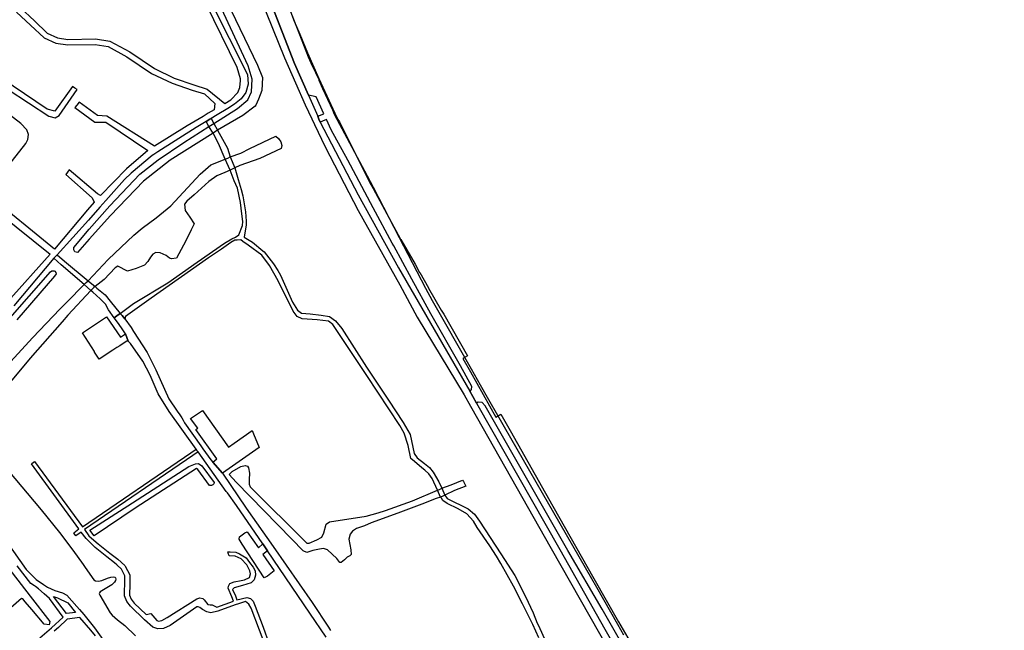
# Model space of a CAD drawing. Header units: metres. Extents: x 89872 to 99175, y 455036 to 468911.
# Tile 186 of 196: x 96874 to 97903, y 464665 to 465304. Entities that reach past the tile are written whole.
import ezdxf

# ---------------------------------------------------------------- set-up
doc = ezdxf.new("R2010")
doc.units = ezdxf.units.M
doc.layers.add('Gemeentegrenzen', color=7, linetype='KG-GEMEENTE')
doc.layers.add('Wegdeel doorgaand', color=1, linetype='Continuous')
doc.layers.add('Waterdeel', color=7, linetype='Continuous', true_color=0x00aaff)
doc.layers.add('Wegdeel', color=7, linetype='Continuous', true_color=0x9a9a9a)
doc.linetypes.add('KG-GEMEENTE', pattern='A,1,-2.25,[5,NLCS.SHX,S=1,R=0,X=0,Y=0],-2.25', length=5.5)

msp = doc.modelspace()

# ---------------------------------------------------------------- linework, layer by layer
at = {"layer": 'Gemeentegrenzen', "flags": 128}
msp.add_lwpolyline([(95578.9, 466353.5), (95618.4, 466338.2), (95618.7, 466338.1), (95619, 466338), (95625.1, 466335.6), (95636.1, 466331.4), (95729.8, 466295.1), (95828.1, 466257), (95840.5, 466252.1), (95871.9, 466239.6), (96008.4, 466185.3), (96034.3, 466174.9), (96246.7, 466093.5), (96252.5, 466092.7), (96263.4, 466091.2), (96271.5, 466091.9), (96276.1, 466092.2), (96279.3, 466092.8), (96283.1, 466093.4), (96290.5, 466094.7), (96300.8, 466097.5), (96313.2, 466097.4), (96327.8, 466095.1), (96346, 466091.3), (96380.3, 466082.9), (96396, 466078.9), (96405.9, 466078.5), (96419, 466081.5), (96431.7, 466085.7), (96434.8, 466085.9), (96440.5, 466086.5), (96448.3, 466084.8), (96462.4, 466080.2), (96475.5, 466081.2), (96487.4, 466080.9), (96503.2, 466078.8), (96507.9, 466078.5), (96518, 466077.9), (96565.6, 466075.9), (96581.1, 466074.4), (96591.9, 466072.9), (96598.1, 466072), (96602.1, 466074.2), (96604.9, 466079.2), (96606.7, 466088.9), (96608, 466092.9), (96610.9, 466095), (96614.6, 466095.9), (96642.5, 466097.1), (96648.6, 466097.3), (96654.2, 466095.7), (96660.8, 466093.3), (96666.9, 466092), (96674.4, 466091.9), (96683.4, 466094.3), (96690.9, 466096.1), (96698.2, 466097.3), (96707.6, 466097.4), (96725.2, 466093.8), (96741.2, 466093), (96746.3, 466092.7), (96774.5, 466088.2), (96810.2, 466085.9), (96825.9, 466085.6), (96834.4, 466086.8), (96845.4, 466091), (96858.1, 466097.1), (96863.6, 466099.7), (96872.3, 466103.7), (96878.3, 466105.6), (96884.7, 466107.1), (96901.3, 466108.4), (96913.3, 466109.2), (96929.3, 466111.5), (96962.7, 466115), (96972.2, 466116), (96973.8, 466095.4), (96976, 466078.6), (96980.3, 466068.6), (96981.9, 466057.2), (96982.7, 466043.3), (96982.4, 466039.5), (96978.8, 465985.5), (96978.6, 465981.3), (96977.8, 465945.3), (96977.9, 465944.8), (96979.1, 465931.9), (96980.8, 465913.8), (96983.5, 465885.7), (96986.6, 465853.8), (96986.4, 465839.6), (96985.8, 465833), (96984.4, 465817.5), (96984.5, 465795.7), (96987.8, 465778.8), (96989.3, 465779), (96990.5, 465778.5), (96990.9, 465777.6), (96990.5, 465775.9), (96989.9, 465775.2), (96988.5, 465774.4), (96996.8, 465745.3), (96997.4, 465743.2), (96997.4, 465743), (96997.4, 465743), (96999.5, 465735.7), (97004.7, 465717.5), (97004.9, 465717.5), (97005, 465717.5), (97012.2, 465719.2), (97012.9, 465715.5), (97013.8, 465710.5), (97013.7, 465706), (97019.8, 465684.8), (97020.2, 465683.3), (97021.1, 465679), (97021.1, 465678.9), (97025.4, 465658), (97030.1, 465648.6), (97041.1, 465633.8), (97041.3, 465633.2), (97041.7, 465632.2), (97044.7, 465623.7), (97053.3, 465599.9), (97073.9, 465542.4), (97108.3, 465446.7), (97119.1, 465418.5), (97122.5, 465407.9), (97124.7, 465401.5), (97142.5, 465350), (97160.8, 465302), (97166.5, 465288.4), (97174.6, 465269), (97186.4, 465242), (97203.4, 465205.7), (97206.4, 465199.3), (97208.1, 465196.7), (97239.6, 465133.8), (97243.3, 465127.1), (97272.1, 465074.1), (97272.2, 465073.9), (97287.2, 465047.9), (97292, 465039.5), (97292.1, 465039.3), (97301.1, 465023.2), (97301.2, 465023.1), (97314.4, 465000), (97317.3, 464995.7), (97342.2, 464952.1), (97337.2, 464949.4), (97345, 464935.5), (97371.5, 464888.3), (97376.8, 464891.4), (97386.6, 464874.1), (97431.4, 464795.2), (97474.3, 464719.6), (97500, 464674.4), (97512, 464653.3), (97539.8, 464604.3), (97561.9, 464565.4), (97568.7, 464553.9), (97567.8, 464553.5), (97569.9, 464548.4), (97572.8, 464549.6), (97578.5, 464539), (97582.8, 464541.2), (97587.5, 464533.1), (97591.3, 464526.1), (97587.7, 464523.8), (97589.7, 464520.3), (97601.2, 464500), (97608.4, 464487.4), (97624.5, 464459.1), (97633.8, 464442.7), (97653.1, 464408.8), (97656.4, 464403), (97666.2, 464385.8), (97675.5, 464369.5), (97676.4, 464370.1), (97684.1, 464374.9), (97691.5, 464362.7), (97696.5, 464354.5), (97701.5, 464346.2), (97706.5, 464337.9), (97706.7, 464337.7), (97711.5, 464329.6), (97719.1, 464317.2), (97724.1, 464309), (97729.4, 464300.8), (97732.1, 464296.8), (97734.7, 464292.8), (97753.9, 464269.3), (97755.4, 464267.3), (97779.4, 464237.7), (97781.5, 464235.1), (97781.9, 464234.6), (97790, 464229.7), (97794.6, 464226.8), (97809.6, 464226.4), (97836.6, 464226.9), (97846.3, 464222.8), (97861.6, 464216.3), (97871.9, 464212.3), (97883.3, 464207.9), (97886.6, 464208.3), (97895.6, 464209.4), (97906.4, 464210.7), (97935.3, 464224.5), (97963.6, 464238.1), (97967.7, 464240.5), (97971.9, 464243.1), (97976, 464245.6), (97980, 464248.3), (97984, 464251), (97988, 464253.7), (97992, 464256.5), (97995.1, 464258.7), (97995.9, 464259.3), (97999.8, 464262.2), (98003.6, 464265.2), (98006.2, 464267.2), (98007.4, 464268.2), (98011.2, 464271.2), (98014.9, 464274.3), (98018.6, 464277.4), (98022.3, 464280.5), (98026, 464283.7), (98029.6, 464286.9), (98033.2, 464290.2), (98036.8, 464293.4), (98040.4, 464296.7), (98043.9, 464299.9), (98047.6, 464303.3), (98051.1, 464306.4), (98054.7, 464309.7), (98058.3, 464312.9), (98061.9, 464316.1), (98065.5, 464319.3), (98069.2, 464322.5), (98072.9, 464325.6), (98076.6, 464328.8), (98080.3, 464331.9), (98084, 464335), (98087.7, 464338.1), (98091.4, 464341.1), (98095.2, 464344.2), (98099, 464347.2), (98102.8, 464350.2), (98106.6, 464353.2), (98110.4, 464356.1), (98112, 464357.3), (98112, 464357.4), (98114.3, 464359.1), (98118.1, 464362), (98122, 464364.9), (98125.9, 464367.8), (98129.8, 464370.7), (98133.7, 464373.5), (98137.6, 464376.4), (98141.5, 464379.2), (98145.5, 464382), (98149.4, 464384.8), (98153.4, 464387.5), (98157.4, 464390.3), (98161.4, 464393), (98165.4, 464395.7), (98169.5, 464398.3), (98173.5, 464401), (98177.6, 464403.6), (98181.6, 464406.2), (98185.5, 464408.7), (98185.7, 464408.8), (98189.8, 464411.4), (98193.9, 464414), (98198.1, 464416.5), (98202.2, 464419), (98206.3, 464421.5), (98210.5, 464424), (98214.7, 464426.4), (98218.9, 464428.9), (98219, 464428.9), (98219, 464429), (98219.2, 464429.1), (98223.1, 464431.3), (98227.3, 464433.7), (98231.5, 464436), (98235.7, 464438.4), (98240, 464440.7), (98244.2, 464443), (98248.5, 464445.3), (98252.8, 464447.6), (98257, 464449.8), (98261.3, 464452), (98265.6, 464454.2), (98270, 464456.4), (98274.3, 464458.6), (98278.6, 464460.7), (98283, 464462.8), (98287.3, 464464.9), (98291.6, 464466.9), (98296.2, 464469.1), (98300.5, 464471.1), (98304.9, 464473.1), (98309.3, 464475.1), (98313.7, 464477.2), (98318.1, 464479.2), (98322.3, 464481.2), (98326.8, 464483.5), (98331.1, 464485.7), (98335.3, 464488), (98339.5, 464490.4), (98343.7, 464492.9), (98347.8, 464495.4), (98351.8, 464498.1), (98355.8, 464500.8), (98359.7, 464503.7), (98363.6, 464506.6), (98367.4, 464509.6), (98371.1, 464512.7), (98374.8, 464515.8), (98378.4, 464519.1), (98381.9, 464522.4), (98385.3, 464525.8), (98388.7, 464529.3), (98392, 464532.8), (98393.1, 464534), (98395.2, 464536.4), (98398.4, 464540.1), (98401.4, 464543.9), (98404.4, 464547.7), (98407.3, 464551.6), (98408.5, 464553.4), (98410.1, 464555.5), (98412.8, 464559.5), (98415.5, 464563.5), (98418.1, 464567.6), (98420.7, 464571.7), (98423.3, 464575.7), (98423.8, 464576.6), (98425.3, 464578.9), (98426.9, 464581.5), (98428.5, 464584), (98428.9, 464584.7), (98430.5, 464587.2), (98431.5, 464588.9), (98431.7, 464589.2), (98433, 464591.3), (98438.1, 464599.5), (98447.1, 464613.9), (98449.6, 464612.3), (98450.8, 464611.6), (98458.9, 464606.6), (98506.3, 464577.6), (98569.9, 464538.6), (98556.3, 464517.7), (98554.1, 464513.7), (98550.3, 464506.7), (98525.2, 464466.8), (98503, 464431.2), (98484.2, 464400.8), (98483.8, 464400), (98438.8, 464322.3), (98436.8, 464318.8), (98465.3, 464302.5), (98464.3, 464300.8), (98450.1, 464276.9), (98449.9, 464273.9), (98448.7, 464248.3), (98448.2, 464238.2), (98449, 464234), (98449.1, 464233.5), (98449.7, 464230.1), (98450.2, 464226.9), (98450.4, 464222.4), (98450.3, 464217.5), (98449.9, 464213.2), (98449.5, 464207.6), (98448.8, 464203.5), (98448, 464199.7), (98454, 464200.8), (98465.1, 464203.6), (98500, 464142.7), (98559.1, 464039.5), (98561.8, 464034.9), (98563.2, 464035.7), (98572, 464021.8), (98577.1, 464013.8), (98577.2, 464013.6), (98580.9, 464005.5), (98579, 464004.7), (98578.2, 464004), (98576.7, 464000), (98574.7, 463995.1), (98574.1, 463993.9), (98573, 463992.8), (98571.9, 463992), (98556.3, 463982.9), (98540, 463972.8), (98538.8, 463972.1), (98533.1, 463968.2), (98529.5, 463965.9), (98528.8, 463965.4), (98525.3, 463962.9), (98522.6, 463960.7), (98520.5, 463959), (98517.5, 463956.2), (98510.8, 463949.5), (98538.6, 463903.3), (98545, 463892.9), (98550.6, 463883.9), (98567.9, 463860.3), (98571.2, 463855.8), (98571.4, 463855.5), (98575.3, 463851.1), (98581.5, 463844), (98587.2, 463837.6), (98622, 463794.6), (98639.5, 463773), (98647.2, 463763.5), (98686.8, 463712), (98730.3, 463653.7), (98779.2, 463593.5), (98785.7, 463585.6), (98797.3, 463569.7), (98802.2, 463563.1), (98812.3, 463548), (98814.9, 463544.1), (98827.5, 463529), (98833.7, 463521.3), (98843.8, 463507.4), (98849.2, 463500.1), (98859.2, 463485.8), (98872.5, 463467.9), (98886.9, 463449.8), (98901, 463432), (98924.9, 463402.2), (98934, 463390.6), (98948.8, 463371.8), (98972.3, 463340.8), (98985, 463324.1), (99004.2, 463300.1), (99023.7, 463275.2), (99027.2, 463270.8), (99061.8, 463227), (99082.6, 463200.7), (99098.6, 463179.3), (99115.8, 463156), (99122.1, 463148.2), (99149.6, 463114.8), (99174.9, 463084.1), (99174.4, 463083), (99170.5, 463075), (99169, 463071.8), (99168.8, 463070.1), (99167.1, 463039.5), (99166.3, 463026.5), (99148.2, 462781.8), (99147.7, 462775.7), (99134.3, 462608.6), (99129.9, 462553.7), (99120.1, 462410), (99117.9, 462378), (99116.1, 462351.5), (99100.9, 462133), (99097.2, 462082.2), (99095.9, 462039.5), (99095, 462007), (99092.7, 461944.5), (99089.5, 461937.7), (99087.2, 461932.1), (99086.3, 461929.2), (99085, 461922.9), (99083.2, 461912.5), (99082.5, 461909.7), (99081.4, 461905.3), (99080.5, 461902.3), (99079.8, 461899.8), (99068.2, 461869.1), (99033, 461776.3), (99026.7, 461760), (99009.6, 461709.5), (99000.5, 461686), (98992.8, 461667), (98989.7, 461658.7), (98988.8, 461656.4), (98988.6, 461656.1), (98987.3, 461652.2), (98984.2, 461641.6), (98981.9, 461632.9), (98980.5, 461627.9), (98978.7, 461622.8), (98964, 461584.1), (98949.8, 461547.5), (98946.2, 461537.9), (98942.8, 461527.9), (98935.8, 461506.7), (98926.4, 461480.8), (98925, 461477.3), (98921.1, 461468.7), (98905.9, 461437), (98898.2, 461420.1), (98896.9, 461416.8), (98896.5, 461416), (98895.6, 461411), (98887.5, 461373.1), (98885.7, 461365.8), (98884.9, 461360.5), (98884.2, 461354.6), (98884.3, 461349), (98884.3, 461343.7), (98884.8, 461335.1), (98884.8, 461334.8), (98884.9, 461330.7), (98884.9, 461327.7), (98884.9, 461326.8), (98884.4, 461324.9), (98883.2, 461321.7), (98872.4, 461290.3), (98867.9, 461279.3), (98865.1, 461272.6), (98861, 461264.1), (98856.8, 461256.2), (98853.3, 461249.8), (98848.2, 461241.6), (98844, 461234.4), (98840.2, 461227.5), (98836, 461218.7), (98829.9, 461205.4), (98822.3, 461190.3), (98816.4, 461177.9), (98812.8, 461169.4), (98810.2, 461163.7), (98806.9, 461155.6), (98803.4, 461146.3), (98794.9, 461125.3), (98792.1, 461118.2), (98790, 461113.6), (98787.2, 461108), (98784.6, 461102.9), (98781, 461097.8), (98775, 461089.8), (98766, 461077.7), (98759.4, 461069.2), (98756.9, 461066.4), (98754.2, 461064.2), (98750.7, 461061.7), (98744.2, 461057.8), (98739.8, 461055.5), (98736.1, 461054.5), (98731.1, 461053.1), (98728.2, 461052.4), (98724.6, 461050.8), (98720.3, 461048.3), (98717.3, 461045.8), (98714.4, 461042.9), (98711.4, 461040.2), (98710.1, 461039.5), (98709.4, 461039.1), (98707.1, 461038.1), (98704.8, 461037.3), (98702.6, 461036.7), (98700.4, 461036.5), (98699, 461036.5), (98696.5, 461036.2), (98693.3, 461035.5), (98689.7, 461034.6), (98686.3, 461033.2), (98684.4, 461032.5), (98676.7, 461028.7), (98670.2, 461025.5), (98663.1, 461021.9), (98657.6, 461018.7), (98649.9, 461013.9), (98642.6, 461009.4), (98638.4, 461006.5), (98631.1, 461001.6), (98626.2, 460998.7), (98620.8, 460995.8), (98615.2, 460992.8), (98608.7, 460989.1), (98602.5, 460985.4), (98596.2, 460981.8), (98592.7, 460979.4), (98590.8, 460978.1), (98584.1, 460972.6), (98577.4, 460966.3), (98569.9, 460958.7), (98563.7, 460951.3), (98559.1, 460944.9), (98554.1, 460937.7), (98544.7, 460924), (98538.8, 460915.3), (98535.6, 460909.6), (98531.9, 460902.9), (98530.2, 460899.1), (98523.4, 460884.8), (98520, 460876.5), (98516, 460865.7), (98515.2, 460862.3), (98514.9, 460861.1), (98513.4, 460853.4), (98511.9, 460845.6), (98510.6, 460840), (98508.8, 460834.6), (98506.6, 460827.6), (98505.1, 460823.6), (98503.6, 460820.3), (98501.9, 460817.7), (98500, 460816.9), (98497.8, 460816.9), (98494.6, 460817.4), (98491.1, 460818.6), (98487.2, 460819.8), (98481.4, 460820.6), (98481, 460820.1), (98477.5, 460815.7), (98474.9, 460812.6), (98472.5, 460809.9), (98469.8, 460806), (98466.1, 460799.1), (98452.3, 460773.8), (98452.2, 460773.7), (98444.2, 460769.4), (98443.1, 460768.8), (98442.4, 460768.4), (98440, 460767.1), (98394.1, 460744.7), (98393, 460744.3), (98392.6, 460744), (98387.1, 460741.4), (98387, 460741.4), (98370.7, 460733.7), (98370.2, 460734.1), (98348.9, 460755), (98327.7, 460775.8), (98309.9, 460793.6), (98294.5, 460809.4), (98276.9, 460827.6), (98263.2, 460842), (98251.2, 460854.9), (98248.5, 460857.8), (98243.8, 460863.6), (98232.2, 460877.5), (98221, 460892.2), (98211, 460905.2), (98186.5, 460937.3), (98152.8, 460981.8), (98136.8, 461002.7), (98117.9, 461028.6), (98110.3, 461039.5), (98102.5, 461050.8), (98082.4, 461079.1), (98059.3, 461110.8), (98047.7, 461126.7), (98035.8, 461142.8), (98033.2, 461146.3), (98031, 461149.7), (98025.7, 461158.5), (98011, 461182.6), (98002.1, 461197.6), (97999.2, 461201.2), (97988.4, 461214.2), (97978, 461226.3), (97965.3, 461241), (97947.5, 461260.5), (97935.6, 461273.4), (97928.1, 461281), (97908, 461301), (97893.9, 461315), (97878.9, 461329.9), (97878.9, 461329.9), (97871.9, 461337), (97860.2, 461348.8), (97860.1, 461348.9), (97855.9, 461353.2), (97841, 461368.2), (97831.1, 461378.1), (97818, 461390.9), (97814.4, 461394.1), (97805.2, 461402.7), (97804.3, 461403.5), (97803.9, 461403.8), (97796.4, 461410.6), (97779.6, 461425.1), (97766.3, 461436.6), (97757.3, 461443.8), (97736.2, 461461.6), (97732.6, 461464.8), (97723.9, 461472.8), (97702.7, 461490.9), (97692.5, 461498.9), (97665.4, 461520.4), (97656.7, 461527.3), (97646, 461535.9), (97640.8, 461539.9), (97635.3, 461544), (97598.6, 461568.1), (97586.8, 461575.6), (97583.9, 461577.4), (97565.3, 461588.7), (97549.3, 461598.7), (97535.8, 461607.2), (97529.4, 461611.5), (97498.4, 461633.3), (97487.2, 461641.1), (97473.3, 461649.8), (97465.7, 461654.6), (97459.5, 461657.9), (97430.5, 461674.2), (97412.7, 461684), (97400.4, 461690.4), (97386.7, 461697.3), (97375.7, 461702.7), (97365.1, 461707.3), (97347.8, 461715.2), (97332.8, 461721.2), (97315.8, 461728.1), (97303.4, 461731.9), (97293.6, 461735.2), (97274.9, 461741.1), (97261.4, 461745.1), (97241.4, 461750.6), (97226.8, 461754.5), (97216.5, 461757.2), (97210.7, 461758.5), (97192.9, 461761.9), (97182.4, 461763.5), (97173.7, 461764.6), (97156.4, 461766.5), (97146, 461767.4), (97136.5, 461768), (97129.7, 461768.7), (97120.5, 461769.2), (97111.2, 461769.5), (97090.5, 461769), (97054.6, 461767.4), (96998.3, 461764.6), (96940.5, 461760.8), (96903.9, 461758.8), (96875.4, 461757.4), (96867.2, 461757), (96860.8, 461756.9), (96824.9, 461758.7), (96773.8, 461761.3), (96754.5, 461763), (96667.7, 461771.4), (96667.2, 461771.5), (96653.7, 461774.3), (96621.2, 461780.7), (96601.6, 461784.7), (96584.3, 461788.9), (96564.6, 461793.8), (96550.1, 461797.7), (96526.9, 461804.7), (96505.1, 461811.9), (96487.9, 461817.9), (96458.2, 461828.6), (96437.4, 461836.2), (96422.1, 461843), (96400.3, 461852.9), (96373.5, 461866.2), (96353.9, 461876.2), (96329.1, 461890.1), (96311.8, 461900.3), (96298.5, 461908.4), (96281, 461920), (96270, 461928.2), (96257.9, 461937.4), (96243.8, 461949), (96239.6, 461952.5), (96239.2, 461952.8), (96223.3, 461967), (96214.6, 461974.9), (96174.4, 462017.2), (96165.9, 462026.6), (96161, 462032.1), (96155.1, 462039.5), (96137.5, 462061.7), (96123.1, 462079.8), (96108.8, 462099), (96103.6, 462106), (96092.1, 462121.6), (96087.1, 462128.6), (96070.7, 462153.6), (96053.3, 462180.5), (96027.5, 462225.1), (96003.2, 462272.3), (95985.4, 462309.3), (95969.2, 462349.5), (95953, 462392.4), (95937.4, 462437.2), (95936.4, 462440.4), (95924, 462475.3), (95920.6, 462486.3)], dxfattribs=at)
at = {"layer": 'Waterdeel', "lineweight": -3}
for p, q in [((97090.2, 465322.7), (97122.4, 465256)), ((97112.8, 465255.5), (97082.8, 465319.9)), ((97116.7, 465241.3), (97112.8, 465255.5)), ((97122.4, 465256), (97127.5, 465243)), ((97116.2, 465228.3), (97116.7, 465241.3)), ((97127.5, 465243), (97126.9, 465229.5)), ((97112.2, 465219.8), (97116.2, 465228.3)), ((97126.9, 465229.5), (97123.5, 465220.4)), ((97101.5, 465210.8), (97112.2, 465219.8)), ((97123.5, 465220.4), (97120.7, 465214.2)), ((97076.8, 465195.1), (97101.5, 465210.8)), ((97120.1, 465213.1), (97107.1, 465203.5)), ((97120.7, 465214.2), (97120.1, 465213.1)), ((97107.1, 465203.5), (97080.7, 465188)), ((97045.5, 465175.1), (97071.5, 465192.1)), ((97071.5, 465192.1), (97075.1, 465194.1)), ((97075.1, 465194.1), (97076.8, 465195.1)), ((97078.6, 465186.6), (97075.9, 465184.9)), ((97080.7, 465188), (97078.6, 465186.6)), ((97075.9, 465184.9), (97031, 465156.8)), ((97018.4, 465157.2), (97045.5, 465175.1)), ((96999.2, 465142.1), (97018.4, 465157.2)), ((97031, 465156.8), (97003.3, 465134.9)), ((96968.1, 465109.1), (96999.2, 465142.1)), ((97003.3, 465134.9), (96968.8, 465099)), ((96946.4, 465084.6), (96968.1, 465109.1)), ((96968.8, 465099), (96946.4, 465074.3)), ((96930.3, 465065.4), (96946.4, 465084.6)), ((96946.4, 465074.3), (96934.2, 465060.3)), ((96930.3, 465063.2), (96930.3, 465065.4)), ((96931, 465061.8), (96930.3, 465063.2)), ((96931.4, 465061.1), (96931, 465061.8)), ((96934.2, 465060.3), (96931.4, 465061.1)), ((96861.2, 464989.2), (96905.8, 465040)), ((96910.2, 465035.4), (96870.7, 464990)), ((96905.8, 465040), (96907.4, 465041.1)), ((96907.4, 465041.1), (96909.7, 465041.1)), ((96909.7, 465041.1), (96910.3, 465040.6)), ((96911.9, 465037.8), (96910.2, 465035.4)), ((96910.3, 465040.6), (96911.6, 465039.5)), ((96911.6, 465039.5), (96911.9, 465037.8)), ((96991.8, 464798.8), (97050.7, 464836.6)), ((97050.7, 464836.6), (97057.4, 464839.3)), ((97057.4, 464839.3), (97060.6, 464839.6)), ((97060.6, 464839.6), (97064, 464837.4)), ((97064, 464837.4), (97077.1, 464820)), ((97096, 464831.4), (97104.8, 464836.6)), ((97104.8, 464836.6), (97109.6, 464837.5)), ((97109.6, 464837.5), (97111.9, 464837)), ((97111.9, 464837), (97113, 464835.1)), ((97058.6, 464834.4), (96994.4, 464793.2)), ((97060.1, 464833.3), (97058.6, 464834.4)), ((97072.2, 464816.7), (97060.1, 464833.3)), ((97092.6, 464828.1), (97096, 464831.4)), ((97100.1, 464820.1), (97092.6, 464828.1)), ((97113, 464835.1), (97114.1, 464829.8)), ((97114.1, 464829.8), (97113.6, 464822.9)), ((97074.2, 464816.7), (97072.2, 464816.7)), ((97075.7, 464817.4), (97074.2, 464816.7)), ((97076.6, 464818.6), (97075.7, 464817.4)), ((97077.1, 464820), (97076.6, 464818.6)), ((97158.4, 464760.7), (97100.1, 464820.1)), ((97113.6, 464822.9), (97113.6, 464818)), ((97113.6, 464818), (97114.7, 464815.4)), ((97315.2, 464813.9), (97325, 464817.6)), ((97325, 464817.6), (97336.9, 464822.3)), ((97340.4, 464815.9), (97328.5, 464811.6)), ((97336.9, 464822.3), (97337.8, 464821)), ((97337.8, 464821), (97340.4, 464815.9)), ((97114.7, 464815.4), (97173.9, 464756.4)), ((97284.5, 464800.8), (97310.7, 464811.8)), ((97310.7, 464811.8), (97312.7, 464812.7)), ((97312.7, 464812.7), (97315.2, 464813.9)), ((97316.3, 464805.7), (97313.8, 464804.6)), ((97318.4, 464806.7), (97316.3, 464805.7)), ((97328.5, 464811.6), (97318.4, 464806.7)), ((96947.2, 464769.9), (96991.8, 464798.8)), ((97256.1, 464790.7), (97284.5, 464800.8)), ((97297.1, 464798.4), (97269, 464787.7)), ((97304.7, 464801.3), (97297.1, 464798.4)), ((97309.3, 464803.2), (97304.7, 464801.3)), ((97313.8, 464804.6), (97309.3, 464803.2)), ((96994.4, 464793.2), (96951.4, 464764.2)), ((97197.8, 464778.6), (97236.1, 464784.8)), ((97236.1, 464784.8), (97248.7, 464788.3)), ((97269, 464787.7), (97241.3, 464777.6)), ((97248.7, 464788.3), (97256.1, 464790.7)), ((96824, 464779.4), (96884.7, 464701)), ((97191.8, 464767.4), (97194.1, 464776.2)), ((97194.1, 464776.2), (97197.8, 464778.6)), ((97234.2, 464774.7), (97225.8, 464771.7)), ((97241.3, 464777.6), (97234.2, 464774.7)), ((96951.4, 464764.2), (96947.2, 464769.9)), ((97189.8, 464762.7), (97191.8, 464767.4)), ((97219.3, 464765.9), (97218, 464760.7)), ((97221.7, 464769.1), (97219.3, 464765.9)), ((97225.8, 464771.7), (97221.7, 464769.1)), ((97170, 464748.5), (97158.4, 464760.7)), ((97173.9, 464756.4), (97175, 464756.5)), ((97175, 464756.5), (97176.5, 464756.6)), ((97176.5, 464756.6), (97184.4, 464760.1)), ((97184.4, 464760.1), (97189.8, 464762.7)), ((97218, 464760.7), (97220, 464749.5)), ((97174.1, 464746.7), (97170, 464748.5)), ((97180.1, 464748.7), (97174.1, 464746.7)), ((97187.2, 464750.2), (97180.1, 464748.7)), ((97191.3, 464750.8), (97187.2, 464750.2)), ((97195.6, 464749.5), (97191.3, 464750.8)), ((97205.5, 464740.3), (97195.6, 464749.5)), ((97220.4, 464744.8), (97219.1, 464743.3)), ((97220, 464749.5), (97220.4, 464744.8)), ((97208.6, 464736.4), (97205.5, 464740.3)), ((97209.8, 464736.2), (97208.6, 464736.4)), ((97213.3, 464739), (97209.8, 464736.2)), ((97216.3, 464741.8), (97213.3, 464739)), ((97219.1, 464743.3), (97216.3, 464741.8)), ((96875.7, 464698.5), (96843.2, 464670.7)), ((96877.1, 464698.2), (96875.7, 464698.5)), ((96879.4, 464695.2), (96877.1, 464698.2)), ((96886.4, 464687), (96879.4, 464695.2)), ((96884.7, 464701), (96905.1, 464674.6)), ((96899.2, 464671.8), (96886.4, 464687)), ((96904.4, 464671.1), (96899.2, 464671.8)), ((96905.1, 464674.6), (96904.4, 464671.1))]:
    msp.add_line(p, q, dxfattribs=at)
for points in [[(96860.3, 464941.9), (96887.5, 464971.5), (96915.7, 465001.2), (96923.1, 465008.4), (96941.1, 465026.7), (96943.3, 465028.9), (96945.2, 465030.8), (96966.3, 465053), (96992.9, 465078.5), (97001.9, 465085.7), (97016.4, 465096.4), (97031.8, 465109), (97062.4, 465142.2), (97073.7, 465151.7), (97088.6, 465157.8), (97091.3, 465159), (97093.9, 465160.2), (97104.9, 465163.9), (97114.3, 465168.9), (97141.7, 465181.7), (97144.4, 465179.3), (97146.8, 465175.8), (97147.7, 465172), (97147.3, 465169.1), (97125, 465158.4), (97103.9, 465151), (97098.7, 465148.6), (97096.6, 465147.6), (97093.8, 465146.4), (97088.4, 465144), (97079.8, 465140.2), (97071.4, 465134.6), (97056, 465120.4), (97048.4, 465114), (97046.1, 465110.6), (97046.8, 465104.2), (97051.7, 465097.3), (97056.2, 465090.2), (97053.1, 465083.8), (97047.3, 465072.4), (97037.6, 465054.5), (97032.5, 465053.5), (97030.2, 465054.5), (97026.9, 465057.1), (97020.5, 465059.9), (97015.9, 465060.1), (97013.1, 465058.6), (97010.6, 465055.3), (97007.6, 465050.8), (97004.3, 465046.9), (96995.4, 465043.4), (96986.4, 465040.6), (96976.3, 465045.8), (96973.5, 465044.3), (96962.2, 465032), (96952.5, 465024.7), (96951.2, 465023.8), (96950.2, 465022.7), (96948.2, 465020.6), (96923.9, 464994.9), (96918.1, 464987.7), (96884.8, 464949.7), (96849.8, 464908.4)], [(96861.2, 464832.8), (96896.2, 464791.2), (96915.4, 464767.5), (96929.1, 464749.2), (96939.9, 464734.3), (96942, 464730.9), (96951.3, 464718), (96953.1, 464717.1), (96956, 464716.8), (96959.6, 464717.5), (96965.4, 464719.8), (96969.1, 464721.1), (96971.8, 464721.3), (96973.1, 464720.9), (96973.8, 464720.2), (96974.2, 464718.9), (96973.9, 464717.5), (96972.7, 464715.7), (96970.1, 464713), (96959.5, 464706.6), (96958, 464705.6), (96957.2, 464704.7), (96956.8, 464703.6), (96957.4, 464702), (96968.3, 464683.8), (96970.4, 464681.3), (96975.9, 464676.4), (96983.5, 464670.5), (96994.8, 464659.8)], [(96847.1, 464776), (96880.3, 464729), (96890.8, 464718.6), (96898.5, 464713.4), (96902.9, 464710.4), (96910.5, 464707), (96918.5, 464704.5), (96923, 464702), (96933.6, 464690.3), (96936.1, 464687.2), (96940.6, 464681.8), (96951.9, 464668.1), (96966.5, 464647.4)]]:
    msp.add_lwpolyline(points, dxfattribs=at)
at = {"layer": 'Wegdeel'}
for p, q in [((97068.6, 465197.2), (97072.6, 465199.6)), ((97071.5, 465192.1), (97068.6, 465197.2)), ((97072.6, 465199.6), (97073.9, 465200.4)), ((97073.9, 465200.4), (97076.8, 465195.1)), ((97075.9, 465184.9), (97071.5, 465192.1)), ((97076.8, 465195.1), (97080.7, 465188)), ((97080.7, 465188), (97091, 465169.4)), ((97081.6, 465174.3), (97075.9, 465184.9)), ((97088.6, 465157.8), (97081.6, 465174.3)), ((97091, 465169.4), (97093.9, 465160.2)), ((97093.8, 465146.4), (97088.6, 465157.8)), ((97093.9, 465160.2), (97098.7, 465148.6)), ((97098.1, 465135.2), (97093.8, 465146.4)), ((97098.7, 465148.6), (97102.1, 465136.4)), ((97101.4, 465127.5), (97098.1, 465135.2)), ((97102.1, 465136.4), (97105.4, 465126)), ((97104.6, 465112.5), (97101.4, 465127.5)), ((97105.4, 465126), (97107, 465119.6)), ((97107, 465119.6), (97110, 465102.6)), ((97106.1, 465100.6), (97104.6, 465112.5)), ((97106.9, 465092.5), (97106.1, 465100.6)), ((97110, 465102.6), (97110.6, 465092.9)), ((97102.8, 465078.6), (97106.8, 465088.5)), ((97106.8, 465088.5), (97106.9, 465092.5)), ((97110.4, 465089.1), (97108.3, 465076.4)), ((97110.6, 465092.9), (97110.4, 465089.1)), ((97088, 465070.1), (97095.5, 465074.7)), ((97098.7, 465073.2), (97094.6, 465070.6)), ((97095.5, 465074.7), (97099.3, 465076.3)), ((97101.2, 465073.3), (97098.7, 465073.2)), ((97099.3, 465076.3), (97102.8, 465078.6)), ((97104.9, 465073.4), (97101.2, 465073.3)), ((97107, 465071.9), (97104.9, 465073.4)), ((97108.3, 465076.4), (97117.1, 465071.1)), ((97059.4, 465050.2), (97088, 465070.1)), ((97084.9, 465063.8), (97071.1, 465054.6)), ((97094.6, 465070.6), (97084.9, 465063.8)), ((97112.8, 465067.8), (97107, 465071.9)), ((97126.9, 465057.3), (97112.8, 465067.8)), ((97117.1, 465071.1), (97128, 465062.1)), ((96909.5, 465054.2), (96911.8, 465056.6)), ((96917.2, 465047.5), (96909.5, 465054.2)), ((96911.8, 465056.6), (96913, 465057.9)), ((96913, 465057.9), (96920.7, 465051.2)), ((97071.1, 465054.6), (97011.3, 465012.5)), ((97135, 465046.6), (97126.9, 465057.3)), ((97128, 465062.1), (97129.4, 465060.9)), ((97129.4, 465060.9), (97139.1, 465048.4)), ((96941.1, 465026.7), (96917.2, 465047.5)), ((96920.7, 465051.2), (96945.2, 465030.8)), ((97028.5, 465028.5), (97059.4, 465050.2)), ((97144, 465030.7), (97135, 465046.6)), ((97139.1, 465048.4), (97143.5, 465041.4)), ((97143.5, 465041.4), (97146.5, 465036.4)), ((97146.5, 465036.4), (97159.1, 465008.5)), ((96948.2, 465020.6), (96941.1, 465026.7)), ((96945.2, 465030.8), (96952.5, 465024.7)), ((96952.5, 465024.7), (96954.4, 465023.1)), ((96954.4, 465023.1), (96963.1, 465015.9)), ((96992.7, 465007.1), (97028.5, 465028.5)), ((97159.8, 464998.8), (97144, 465030.7)), ((96950.1, 465018.9), (96948.2, 465020.6)), ((96958, 465012), (96950.1, 465018.9)), ((96963.4, 465006.2), (96958, 465012)), ((96963.1, 465015.9), (96968.4, 465009.4)), ((97011.3, 465012.5), (96984.5, 464993.3)), ((96966.6, 465000.4), (96963.4, 465006.2)), ((96968.4, 465009.4), (96978.9, 464996.6)), ((96978.9, 464996.6), (96992.7, 465007.1)), ((97159.1, 465008.5), (97164.2, 465000.1)), ((96939.3, 464976.3), (96964.3, 464993.1)), ((96964.3, 464993.1), (96979, 464971.9)), ((96972.6, 464992), (96966.6, 465000.4)), ((96975.2, 464993.9), (96972.6, 464992)), ((96978.9, 464996.6), (96975.2, 464993.9)), ((96980.7, 464994.4), (96978.9, 464996.6)), ((96983.6, 464991), (96980.7, 464994.4)), ((96984.5, 464993.3), (96983.6, 464991)), ((97163.9, 464993.2), (97159.8, 464998.8)), ((97169, 464990.9), (97163.9, 464993.2)), ((97164.2, 465000.1), (97168.5, 464996.7)), ((97168.5, 464996.7), (97177.5, 464996)), ((97184.9, 464989.9), (97169, 464990.9)), ((97177.5, 464996), (97189, 464994.7)), ((97189, 464994.7), (97197.6, 464993.2)), ((97197.6, 464993.2), (97204, 464988.9)), ((97196.6, 464988.4), (97184.9, 464989.9)), ((97201.2, 464985), (97196.6, 464988.4)), ((97236.8, 464931.6), (97201.2, 464985)), ((97204, 464988.9), (97210.7, 464980.7)), ((97210.7, 464980.7), (97236.3, 464940.3)), ((96951.9, 464956.9), (96939.3, 464976.3)), ((96979, 464971.9), (96984.2, 464975.4)), ((96984.2, 464975.4), (96987.2, 464967.7)), ((96975.1, 464960.8), (96971, 464958.1)), ((96978.5, 464962.6), (96975.1, 464960.8)), ((96983.1, 464965.8), (96978.5, 464962.6)), ((96985.7, 464967.7), (96983.1, 464965.8)), ((96987.2, 464967.7), (96985.7, 464967.7)), ((96951.9, 464956.2), (96951.9, 464956.9)), ((96956.9, 464948.7), (96951.9, 464956.2)), ((96971, 464958.1), (96956.9, 464948.7)), ((97236.3, 464940.3), (97259.3, 464905.8)), ((97271.2, 464879.3), (97236.8, 464931.6)), ((97259.3, 464905.8), (97274.6, 464882.5)), ((97052.3, 464886.6), (97065, 464895.2)), ((97065, 464895.2), (97092.2, 464856.7)), ((97060.1, 464876.5), (97052.3, 464886.6)), ((97275.7, 464871.3), (97271.2, 464879.3)), ((97274.6, 464882.5), (97281.9, 464870.2)), ((97057.8, 464875.3), (97060.1, 464876.5)), ((97080, 464844.7), (97057.8, 464875.3)), ((97098.1, 464860.9), (97116.9, 464874.3)), ((97116.9, 464874.3), (97118.3, 464870.7)), ((97118.3, 464870.7), (97124.1, 464856.4)), ((97279.8, 464858.4), (97275.7, 464871.3)), ((97281.9, 464870.2), (97286.2, 464850.2)), ((97092.2, 464856.7), (97098.1, 464860.9)), ((97282.6, 464845.1), (97279.8, 464858.4)), ((96939.4, 464773.6), (97052.6, 464851)), ((97054.8, 464848.1), (96941.6, 464770.6)), ((97052.6, 464851), (97058.1, 464854.8)), ((97060.2, 464851.8), (97054.8, 464848.1)), ((97058.1, 464854.8), (97059, 464853.4)), ((97059, 464853.4), (97060.2, 464851.8)), ((97124.1, 464856.4), (97085.8, 464829.5)), ((97286.2, 464850.2), (97289.3, 464845.7)), ((96886.2, 464839.5), (96888.2, 464841.1)), ((96935.7, 464771.3), (96886.2, 464839.5)), ((96888.2, 464841.1), (96889.1, 464841.7)), ((96889.1, 464841.7), (96939.4, 464773.6)), ((97075.8, 464841.1), (97080, 464844.7)), ((97085.8, 464829.5), (97075.8, 464841.1)), ((97286.5, 464842), (97282.6, 464845.1)), ((97294.1, 464835.3), (97286.5, 464842)), ((97289.3, 464845.7), (97297.2, 464839.7)), ((97297.2, 464839.7), (97302.2, 464835.4)), ((97297.3, 464832.8), (97294.1, 464835.3)), ((97301.6, 464829), (97297.3, 464832.8)), ((97305.2, 464824.1), (97301.6, 464829)), ((97302.2, 464835.4), (97306.2, 464830.6)), ((97306.2, 464830.6), (97312, 464820.6)), ((97310.7, 464811.8), (97305.2, 464824.1)), ((97312, 464820.6), (97315.2, 464813.9)), ((97313.8, 464804.6), (97310.7, 464811.8)), ((97315.2, 464813.9), (97318.4, 464806.7)), ((97318.4, 464806.7), (97320.9, 464803)), ((97314.7, 464803.4), (97313.8, 464804.6)), ((97316.4, 464801.1), (97314.7, 464803.4)), ((97320.8, 464797.8), (97316.4, 464801.1)), ((97332.3, 464792.2), (97320.8, 464797.8)), ((97320.9, 464803), (97342.6, 464792.4)), ((97341.3, 464787), (97332.3, 464792.2)), ((97348.2, 464779.5), (97341.3, 464787)), ((97342.6, 464792.4), (97349.3, 464786.8)), ((97349.3, 464786.8), (97354.7, 464779.5)), ((97352.1, 464772.8), (97348.2, 464779.5)), ((97354.7, 464779.5), (97376.8, 464745.5)), ((96930.2, 464767.2), (96935.7, 464771.3)), ((96931.4, 464765.6), (96930.2, 464767.2)), ((96932.3, 464764.3), (96931.4, 464765.6)), ((96937.9, 464768.1), (96932.3, 464764.3)), ((96943.1, 464761.3), (96937.9, 464768.1)), ((96941.6, 464770.6), (96946.1, 464764.2)), ((96946.1, 464764.2), (96953.7, 464757.6)), ((97103.7, 464763), (97109.3, 464767.3)), ((97109.3, 464767.3), (97111.5, 464768.4)), ((97111.5, 464768.4), (97123.3, 464751.6)), ((97365.3, 464753.6), (97352.1, 464772.8)), ((96952.5, 464751.8), (96943.1, 464761.3)), ((96953.7, 464757.6), (96955.8, 464755.8)), ((96955.8, 464755.8), (96967.8, 464746.2)), ((97103.3, 464760.8), (97103.7, 464763)), ((97106.5, 464755.5), (97103.3, 464760.8)), ((97129.4, 464720.2), (97106.5, 464755.5)), ((97123.3, 464751.6), (97127.8, 464755.8)), ((97127.8, 464755.8), (97132.8, 464748.4)), ((96964.7, 464742.1), (96952.5, 464751.8)), ((96967.8, 464746.2), (96976.2, 464739.8)), ((97091.3, 464747.3), (97093.7, 464747.4)), ((97091.7, 464746.2), (97091.3, 464747.3)), ((97092.9, 464743.3), (97091.7, 464746.2)), ((97093.7, 464747.4), (97099.6, 464747.2)), ((97099.6, 464747.2), (97103.7, 464745.5)), ((97103.7, 464745.5), (97110.4, 464741.3)), ((97132.8, 464748.4), (97128.1, 464744.7)), ((97128.1, 464744.7), (97139.7, 464727.7)), ((97372.2, 464742.8), (97365.3, 464753.6)), ((97376.8, 464745.5), (97391.5, 464722.7)), ((96972.9, 464735.8), (96964.7, 464742.1)), ((96975.3, 464733.7), (96972.9, 464735.8)), ((96980, 464729.4), (96975.3, 464733.7)), ((96976.2, 464739.8), (96983.6, 464733.1)), ((97099.2, 464742.8), (97092.9, 464743.3)), ((97105.3, 464740.2), (97099.2, 464742.8)), ((97111.3, 464734), (97105.3, 464740.2)), ((97110.4, 464741.3), (97114.2, 464736.4)), ((97114.4, 464727.4), (97111.3, 464734)), ((97114.2, 464736.4), (97117.8, 464731.4)), ((97376.9, 464735.4), (97372.2, 464742.8)), ((97390.2, 464711.5), (97376.9, 464735.4)), ((96983.6, 464722.3), (96980, 464729.4)), ((96983.6, 464733.1), (96984.1, 464732.6)), ((96984.1, 464732.6), (96988.8, 464723.5)), ((96988.8, 464723.5), (96988.8, 464713.6)), ((97114.1, 464720.7), (97115.1, 464724.4)), ((97115.1, 464724.4), (97114.4, 464727.4)), ((97117.8, 464731.4), (97119.9, 464727.4)), ((97120.3, 464723.2), (97119, 464718.1)), ((97119.9, 464727.4), (97120.3, 464723.2)), ((97139.7, 464727.7), (97132.8, 464722.1)), ((96983.4, 464706.8), (96983.6, 464713.7)), ((96983.6, 464713.7), (96983.6, 464722.3)), ((96988.8, 464713.6), (96988.6, 464702.3)), ((97091.9, 464711.7), (97093.4, 464714.2)), ((97093.4, 464714.2), (97097.9, 464716)), ((97097.9, 464716), (97105.2, 464717.4)), ((97105.2, 464717.4), (97108.7, 464718.1)), ((97115.6, 464714.9), (97106.8, 464712.1)), ((97108.7, 464718.1), (97114.1, 464720.7)), ((97119, 464718.1), (97115.6, 464714.9)), ((97132.8, 464722.1), (97129.4, 464720.2)), ((97391.5, 464722.7), (97402.7, 464700.8)), ((96983.4, 464701.3), (96983.4, 464706.8)), ((97091.7, 464709.3), (97091.9, 464711.7)), ((97095.5, 464700.5), (97091.7, 464709.3)), ((97098.1, 464709.9), (97096.2, 464708.2)), ((97096.2, 464708.2), (97099.4, 464701.5)), ((97106.8, 464712.1), (97098.1, 464709.9)), ((97399.6, 464693), (97390.2, 464711.5)), ((96985.8, 464695.5), (96983.4, 464701.3)), ((96989.6, 464690.5), (96985.8, 464695.5)), ((96988.6, 464702.3), (96990.3, 464698.1)), ((96990.3, 464698.1), (96993.5, 464693.9)), ((96993.5, 464693.9), (97005.8, 464682)), ((97028, 464678.7), (97058.8, 464698.2)), ((97058.8, 464698.2), (97062.2, 464699.3)), ((97062.2, 464699.3), (97065.2, 464698.7)), ((97065.2, 464698.7), (97066.6, 464697.3)), ((97066.6, 464697.3), (97070.4, 464692.5)), ((97070.4, 464692.5), (97073, 464692.1)), ((97073, 464692.1), (97074.9, 464691.9)), ((97079.7, 464689.5), (97097.4, 464695.9)), ((97097.4, 464695.9), (97095.5, 464700.5)), ((97102.4, 464693.2), (97099.1, 464692)), ((97099.4, 464701.5), (97100.9, 464697.1)), ((97100.9, 464697.1), (97111.1, 464699.6)), ((97110, 464695.5), (97102.4, 464693.2)), ((97113.4, 464692.7), (97110, 464695.5)), ((97111.1, 464699.6), (97114.9, 464698.7)), ((97115.8, 464688.4), (97113.4, 464692.7)), ((97114.9, 464698.7), (97117.7, 464695.9)), ((97117.7, 464695.9), (97120.1, 464690.8)), ((97410.2, 464671.6), (97399.6, 464693)), ((97402.7, 464700.8), (97410.6, 464683.6)), ((97004.2, 464676.4), (96989.6, 464690.5)), ((97005.8, 464682), (97010.8, 464682.9)), ((97010.8, 464682.9), (97017, 464675.6)), ((97058.8, 464690), (97031.2, 464670.6)), ((97060.2, 464690), (97058.8, 464690)), ((97062, 464689.4), (97060.2, 464690)), ((97065, 464687.3), (97062, 464689.4)), ((97069.5, 464684.6), (97065, 464687.3)), ((97073.6, 464683.8), (97069.5, 464684.6)), ((97080.9, 464685.5), (97073.6, 464683.8)), ((97074.9, 464691.9), (97079.7, 464689.5)), ((97099.1, 464692), (97080.9, 464685.5)), ((97133.1, 464642.6), (97115.8, 464688.4)), ((97120.1, 464690.8), (97128.3, 464668.6)), ((97410.6, 464683.6), (97414.9, 464672.8)), ((97013, 464668.8), (97004.2, 464676.4)), ((97017, 464675.6), (97019, 464675.1)), ((97019, 464675.1), (97022.4, 464675.5)), ((97022.4, 464675.5), (97028, 464678.7)), ((97416.7, 464657.4), (97410.2, 464671.6)), ((97414.9, 464672.8), (97416.2, 464670.3)), ((97018, 464667), (97013, 464668.8)), ((97024, 464667.4), (97018, 464667)), ((97031.2, 464670.6), (97024, 464667.4)), ((97128.3, 464668.6), (97134.1, 464652)), ((97416.2, 464670.3), (97423.8, 464653.3))]:
    msp.add_line(p, q, dxfattribs=at)
for points in [[(97073.6, 465322.1), (97111.9, 465246.2), (97112.5, 465236.1), (97110.2, 465227.6), (97105.2, 465220.9), (97098.4, 465215.2), (97091.2, 465210.8), (97080.1, 465204.1), (97073.9, 465200.4), (97072.6, 465199.6), (97068.6, 465197.2), (97058.4, 465191), (97018.2, 465165.5), (97013.8, 465162.7), (97012.3, 465161.5), (96990.3, 465143.3), (96983.3, 465136.7), (96963.9, 465114.7), (96957.5, 465107.5), (96945.6, 465094), (96913, 465057.9), (96911.8, 465056.6), (96909.5, 465054.2), (96867.5, 465004.5)], [(96870.4, 465311.5), (96885, 465298), (96899.1, 465284.5), (96911.5, 465278.9), (96923.9, 465277.2), (96952.6, 465277.7), (96966.1, 465275.5), (96985.8, 465264.8), (97011.7, 465247.3), (97033.1, 465237.2), (97053.9, 465229.9), (97066.9, 465225.9), (97077.6, 465215.8), (97076.9, 465209.3), (97070.8, 465205.7), (97065.4, 465202.5), (97048.9, 465192.7), (97014.5, 465171.3), (96964.9, 465202.9), (96955, 465203.5), (96935.9, 465217.3), (96933.5, 465214.2), (96931.5, 465211.7), (96952.1, 465196.5), (96963.8, 465196.5), (97007.7, 465167), (96985.3, 465147.6), (96958.1, 465119.8), (96955.1, 465121.6), (96925.3, 465146.6), (96923.6, 465144.3), (96922, 465141.9), (96949.6, 465117.3), (96951.6, 465112.7), (96944.5, 465105), (96910, 465063.7), (96838.9, 465121.7)], [(96874, 465316.2), (96889, 465302.3), (96902.4, 465289.4), (96913.1, 465284.5), (96924.2, 465283), (96953, 465283.6), (96968, 465281.1), (96988.8, 465269.8), (97014.6, 465252.4), (97035.3, 465242.6), (97055.7, 465235.4), (97069.9, 465231.1), (97088.1, 465215.9), (97094.5, 465219.7), (97101.8, 465227.6), (97104, 465232.7), (97104.5, 465240.1), (97104.6, 465241.7), (97101.2, 465253.5), (97068.7, 465319.7)], [(96818.8, 465258.6), (96904.2, 465202.8), (96910.9, 465201.1), (96914.9, 465203.4), (96933.7, 465230.5), (96931.5, 465232), (96928.9, 465233.8), (96910.3, 465207.9), (96902.5, 465210.2), (96820.1, 465265.4)], [(96850.5, 465136.9), (96880, 465174.3), (96882.1, 465178.5), (96882.8, 465183.7), (96881.3, 465188.5), (96874.7, 465195.1), (96809.3, 465245.1)], [(96834.1, 465115.5), (96905.5, 465058.6), (96861.2, 465009)], [(97194.1, 464658.1), (97177.3, 464683.3), (97132.8, 464748.4), (97127.8, 464755.8), (97100.4, 464795.8), (97091, 464809.2), (97089.6, 464810.5), (97060.2, 464851.8), (97059, 464853.4), (97058.1, 464854.8), (97029.9, 464894.2), (97018.5, 464912.6), (97010.3, 464932), (97002.6, 464946.6), (96989.6, 464965.3), (96987.2, 464967.7), (96984.2, 464975.4), (96981.5, 464979.6), (96976.9, 464985.9), (96972.6, 464992), (96975.2, 464993.9), (96978.9, 464996.6), (96980.7, 464994.4), (96983.6, 464991), (96990.1, 464982), (96992.7, 464977.7), (97006.9, 464955.7), (97015.9, 464937.6), (97029.7, 464907.4), (97038.3, 464894.6), (97041.2, 464890.7), (97043.2, 464887.5), (97044.7, 464885), (97045.6, 464883), (97046.1, 464882.4), (97063.1, 464858.2), (97065.3, 464855.2), (97073.6, 464843.4), (97075.8, 464841.1), (97085.8, 464829.5), (97110.6, 464793), (97138.8, 464753), (97179.5, 464694.6), (97196.7, 464668.7), (97198.8, 464665.3)], [(96847.1, 464776), (96880.3, 464729), (96890.8, 464718.6), (96898.5, 464713.4), (96902.9, 464710.4), (96910.5, 464707), (96918.5, 464704.5), (96923, 464702), (96933.6, 464690.3), (96936.1, 464687.2), (96940.6, 464681.8), (96951.9, 464668.1), (96966.5, 464647.4)], [(96894.8, 464657.5), (96906.8, 464668), (96919.3, 464679.3), (96905, 464698.8), (96899.3, 464703.6), (96893.2, 464708.7), (96890.1, 464711.2), (96889.2, 464711.8), (96885.2, 464714.2), (96871.2, 464732.9)], [(96953, 464659.6), (96948.2, 464665.6), (96936.7, 464678.7), (96923.5, 464677.2), (96914.1, 464668.2), (96909.7, 464664.5)]]:
    msp.add_lwpolyline(points, dxfattribs=at)
msp.add_lwpolyline([(96922.8, 464683.1), (96909.2, 464700.8), (96913.2, 464699.3), (96923.9, 464694), (96932.2, 464684)], close=True, dxfattribs=at)
at = {"layer": 'Wegdeel doorgaand'}
for points in [[(97125.7, 465326.1), (97150.7, 465263.6), (97162.2, 465237.5), (97172.2, 465214.7), (97179.2, 465199.9), (97182.1, 465194), (97193.1, 465170.8), (97227.8, 465104.1), (97271.3, 465026.4), (97289.5, 464992.6), (97338.5, 464911.6), (97345.2, 464899.7), (97429.4, 464751), (97550.7, 464537.8)], [(97532.7, 464600.5), (97482.7, 464687.4), (97447, 464748.9), (97360.5, 464900.1), (97357.5, 464903.5), (97353.2, 464903.8), (97351.5, 464902.9), (97347.6, 464909.6), (97344.4, 464915.3), (97345, 464915.8), (97346.3, 464916.9), (97346.7, 464920.3), (97334.7, 464941.8), (97303.7, 464996.1), (97283.8, 465032.4), (97265.1, 465067.2), (97263.3, 465070), (97243.2, 465106.8), (97216.8, 465156.7), (97199.4, 465188.4), (97194.4, 465199.4), (97190.3, 465197.6), (97188, 465196.6), (97186.7, 465199.5), (97185.4, 465202.6), (97191.7, 465205.3), (97183.6, 465223), (97175.6, 465224.7), (97161, 465257.6), (97135.2, 465324.4)], [(97135.2, 465324.4), (97161, 465257.6), (97175.6, 465224.7), (97185.4, 465202.6), (97186.7, 465199.5), (97188, 465196.6), (97227.8, 465120.5), (97269.7, 465044.3), (97344.4, 464915.3), (97347.6, 464909.6), (97351.5, 464902.9), (97438.6, 464749.8), (97485.6, 464666.6), (97542.4, 464567.1)], [(97158.2, 465308.7), (97175.5, 465264.7), (97179.5, 465255.4), (97183, 465248.2), (97186.4, 465241), (97186.6, 465240.2), (97190.4, 465231.8), (97200.7, 465209.3), (97202, 465206.4), (97203.4, 465203.3), (97205.2, 465199.5), (97237, 465140.4), (97243.3, 465128.4), (97270.5, 465075.9), (97298.2, 465022.9), (97305, 465010), (97345.8, 464938.6), (97355.3, 464922), (97362.6, 464909.2), (97374.9, 464887.8), (97380.4, 464878.1), (97471.6, 464719.7), (97476.9, 464710.6), (97498.8, 464671.9), (97505.1, 464660.8)]]:
    msp.add_lwpolyline(points, dxfattribs=at)

doc.saveas('drawing.dxf')
